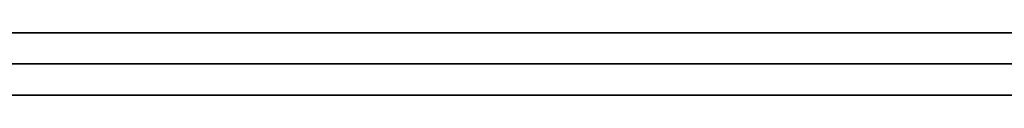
# Model space of a CAD drawing. Extents: x -3.09 to 3.09, y -0.36 to 1.94.
# Tile 22 of 168: x -2.274785 to -2.268479, y 1.8416 to 1.842. Entities that reach past the tile are written whole.
import ezdxf

# ---------------------------------------------------------------- set-up
doc = ezdxf.new("R2010")
doc.units = 0
doc.layers.get('0').update_dxf_attribs({"linetype": 'CONTINUOUS'})

# ---------------------------------------------------------------- blocks, each defined once
blk = doc.blocks.new('*U1')
at = {"extrusion": (0, 1, 0)}
for p, q in [((-3.01875, 1.842, 0.83), (3.01875, 1.842, 0.83)), ((3.01875, 1.842, -0.83), (-3.01875, 1.842, -0.83)), ((-2.92375, 1.842, -0.815), (2.92375, 1.842, -0.815)), ((2.92375, 1.842, 0.815), (-2.92375, 1.842, 0.815)), ((2.92375, 1.842, -0.7525), (-2.92375, 1.842, -0.7525)), ((-2.92375, 1.842, 0.7525), (2.92375, 1.842, 0.7525)), ((-2.71875, 1.842, -0.61), (-1.93875, 1.842, -0.61)), ((-1.93875, 1.842, -0.36), (-2.71875, 1.842, -0.36)), ((-2.45875, 1.842, -0.25), (-0.01875, 1.842, -0.25)), ((-0.01875, 1.842, 0.25), (-2.45875, 1.842, 0.25)), ((-1.93875, 1.8418, -0.61), (-2.71875, 1.8418, -0.61)), ((-2.71875, 1.8418, -0.36), (-1.93875, 1.8418, -0.36)), ((-2.45875, 1.8418, 0.25), (-0.01875, 1.8418, 0.25)), ((-0.01875, 1.8418, -0.25), (-2.45875, 1.8418, -0.25)), ((2.92375, 1.8416, -0.815), (-2.92375, 1.8416, -0.815)), ((-2.92375, 1.8416, 0.815), (2.92375, 1.8416, 0.815)), ((2.92375, 1.8416, -0.7525), (-2.92375, 1.8416, -0.7525)), ((-2.92375, 1.8416, 0.7525), (2.92375, 1.8416, 0.7525))]:
    blk.add_line(p, q, dxfattribs=at)
at = {"extrusion": (0, 0, -1)}
for p, q in [((-3.01875, 1.842, 0.83), (3.01875, 1.842, 0.83)), ((2.92375, 1.842, -0.7525), (-2.92375, 1.842, -0.7525)), ((2.92375, 1.842, 0.815), (-2.92375, 1.842, 0.815)), ((-1.93875, 1.842, -0.36), (-2.71875, 1.842, -0.36)), ((-0.01875, 1.842, 0.25), (-2.45875, 1.842, 0.25)), ((-2.71875, 1.8418, -0.36), (-1.93875, 1.8418, -0.36)), ((-2.45875, 1.8418, 0.25), (-0.01875, 1.8418, 0.25)), ((2.92375, 1.8416, -0.7525), (-2.92375, 1.8416, -0.7525)), ((-2.92375, 1.8416, 0.815), (2.92375, 1.8416, 0.815))]:
    blk.add_line(p, q, dxfattribs=at)
for p, q in [((3.01875, 1.842, -0.83), (-3.01875, 1.842, -0.83)), ((-2.92375, 1.842, 0.7525), (2.92375, 1.842, 0.7525)), ((-2.92375, 1.842, -0.815), (2.92375, 1.842, -0.815)), ((-2.71875, 1.842, -0.61), (-1.93875, 1.842, -0.61)), ((-2.45875, 1.842, -0.25), (-0.01875, 1.842, -0.25)), ((-1.93875, 1.8418, -0.61), (-2.71875, 1.8418, -0.61)), ((-0.01875, 1.8418, -0.25), (-2.45875, 1.8418, -0.25)), ((-2.92375, 1.8416, 0.7525), (2.92375, 1.8416, 0.7525)), ((2.92375, 1.8416, -0.815), (-2.92375, 1.8416, -0.815))]:
    blk.add_line(p, q)
for points in [[(-2.26834, 1.8418, -0.434939), (-2.26865, 1.8418, -0.43502), (-2.26896, 1.8418, -0.435103), (-2.26927, 1.8418, -0.435188), (-2.26958, 1.8418, -0.435275), (-2.26988, 1.8418, -0.435364), (-2.27018, 1.8418, -0.435455), (-2.27048, 1.8418, -0.435548), (-2.27078, 1.8418, -0.435644), (-2.27108, 1.8418, -0.435742), (-2.27137, 1.8418, -0.435842), (-2.27166, 1.8418, -0.435944), (-2.27196, 1.8418, -0.436048), (-2.27225, 1.8418, -0.436154), (-2.27253, 1.8418, -0.436263), (-2.27282, 1.8418, -0.436373), (-2.2731, 1.8418, -0.436486), (-2.27339, 1.8418, -0.436601), (-2.27367, 1.8418, -0.436718), (-2.27395, 1.8418, -0.436837), (-2.27423, 1.8418, -0.436959), (-2.2745, 1.8418, -0.437082), (-2.27478, 1.8418, -0.437208), (-2.27505, 1.8418, -0.437336)], [(-2.26834, 1.8418, -0.434939), (-2.26865, 1.8418, -0.43502), (-2.26896, 1.8418, -0.435103), (-2.26927, 1.8418, -0.435188), (-2.26958, 1.8418, -0.435275), (-2.26988, 1.8418, -0.435364), (-2.27018, 1.8418, -0.435455), (-2.27048, 1.8418, -0.435548), (-2.27078, 1.8418, -0.435644), (-2.27108, 1.8418, -0.435742), (-2.27137, 1.8418, -0.435842), (-2.27166, 1.8418, -0.435944), (-2.27196, 1.8418, -0.436048), (-2.27225, 1.8418, -0.436154), (-2.27253, 1.8418, -0.436263), (-2.27282, 1.8418, -0.436373), (-2.2731, 1.8418, -0.436486), (-2.27339, 1.8418, -0.436601), (-2.27367, 1.8418, -0.436718), (-2.27395, 1.8418, -0.436837), (-2.27423, 1.8418, -0.436959), (-2.2745, 1.8418, -0.437082), (-2.27478, 1.8418, -0.437208), (-2.27505, 1.8418, -0.437336)], [(-2.27482, 1.8418, -0.454418), (-2.2747, 1.8418, -0.454241), (-2.27458, 1.8418, -0.454065), (-2.27445, 1.8418, -0.453891), (-2.27433, 1.8418, -0.453719), (-2.2742, 1.8418, -0.453548), (-2.27407, 1.8418, -0.453378), (-2.27394, 1.8418, -0.45321), (-2.27381, 1.8418, -0.453043), (-2.27367, 1.8418, -0.452877), (-2.27354, 1.8418, -0.452713), (-2.2734, 1.8418, -0.452551), (-2.27326, 1.8418, -0.45239), (-2.27312, 1.8418, -0.45223), (-2.27298, 1.8418, -0.452071), (-2.27284, 1.8418, -0.451914), (-2.27269, 1.8418, -0.451759), (-2.27255, 1.8418, -0.451605), (-2.2724, 1.8418, -0.451453), (-2.27225, 1.8418, -0.451302), (-2.2721, 1.8418, -0.451153), (-2.27195, 1.8418, -0.451005), (-2.2718, 1.8418, -0.45086), (-2.27165, 1.8418, -0.450715), (-2.27149, 1.8418, -0.450573), (-2.27134, 1.8418, -0.450432), (-2.27118, 1.8418, -0.450293), (-2.27102, 1.8418, -0.450155), (-2.27086, 1.8418, -0.450019), (-2.2707, 1.8418, -0.449885), (-2.27054, 1.8418, -0.449752), (-2.27038, 1.8418, -0.449621), (-2.27022, 1.8418, -0.449491), (-2.27005, 1.8418, -0.449363), (-2.26988, 1.8418, -0.449237), (-2.26972, 1.8418, -0.449112), (-2.26955, 1.8418, -0.448989), (-2.26938, 1.8418, -0.448868), (-2.26921, 1.8418, -0.448748), (-2.26904, 1.8418, -0.44863), (-2.26886, 1.8418, -0.448514), (-2.26869, 1.8418, -0.448399), (-2.26851, 1.8418, -0.448286), (-2.26833, 1.8418, -0.448174)], [(-2.26848, 1.8418, -0.510449), (-2.26859, 1.8418, -0.510293), (-2.2687, 1.8418, -0.510136), (-2.26881, 1.8418, -0.50998), (-2.26893, 1.8418, -0.509822), (-2.26904, 1.8418, -0.509664), (-2.26915, 1.8418, -0.509506), (-2.26925, 1.8418, -0.509347), (-2.26936, 1.8418, -0.509188), (-2.26947, 1.8418, -0.509028), (-2.26958, 1.8418, -0.508867), (-2.26969, 1.8418, -0.508706), (-2.26979, 1.8418, -0.508545), (-2.2699, 1.8418, -0.508383), (-2.27, 1.8418, -0.508221), (-2.27011, 1.8418, -0.508058), (-2.27021, 1.8418, -0.507894), (-2.27032, 1.8418, -0.50773), (-2.27042, 1.8418, -0.507566), (-2.27052, 1.8418, -0.507401), (-2.27063, 1.8418, -0.507235), (-2.27073, 1.8418, -0.507069), (-2.27083, 1.8418, -0.506903), (-2.27093, 1.8418, -0.506735), (-2.27103, 1.8418, -0.506568), (-2.27113, 1.8418, -0.5064), (-2.27123, 1.8418, -0.506231), (-2.27133, 1.8418, -0.506062), (-2.27142, 1.8418, -0.505893), (-2.27152, 1.8418, -0.505722), (-2.27162, 1.8418, -0.505552), (-2.27171, 1.8418, -0.505381), (-2.27181, 1.8418, -0.505209), (-2.2719, 1.8418, -0.505037), (-2.272, 1.8418, -0.504864), (-2.27209, 1.8418, -0.504691), (-2.27219, 1.8418, -0.504517), (-2.27228, 1.8418, -0.504343), (-2.27237, 1.8418, -0.504168), (-2.27246, 1.8418, -0.503993), (-2.27255, 1.8418, -0.503818), (-2.27265, 1.8418, -0.503641), (-2.27274, 1.8418, -0.503465), (-2.27283, 1.8418, -0.503287), (-2.27291, 1.8418, -0.50311), (-2.273, 1.8418, -0.502931), (-2.27309, 1.8418, -0.502752), (-2.27318, 1.8418, -0.502573), (-2.27327, 1.8418, -0.502393), (-2.27335, 1.8418, -0.502213), (-2.27344, 1.8418, -0.502032), (-2.27352, 1.8418, -0.501851), (-2.27361, 1.8418, -0.501669), (-2.27369, 1.8418, -0.501487), (-2.27378, 1.8418, -0.501304), (-2.27386, 1.8418, -0.50112), (-2.27394, 1.8418, -0.500937), (-2.27402, 1.8418, -0.500752), (-2.2741, 1.8418, -0.500567), (-2.27419, 1.8418, -0.500382), (-2.27427, 1.8418, -0.500196), (-2.27435, 1.8418, -0.500009), (-2.27442, 1.8418, -0.499823), (-2.2745, 1.8418, -0.499635), (-2.27458, 1.8418, -0.499447), (-2.27466, 1.8418, -0.499259), (-2.27474, 1.8418, -0.49907), (-2.27481, 1.8418, -0.49888)], [(-2.26848, 1.8418, -0.510449), (-2.26859, 1.8418, -0.510293), (-2.2687, 1.8418, -0.510136), (-2.26881, 1.8418, -0.50998), (-2.26893, 1.8418, -0.509822), (-2.26904, 1.8418, -0.509664), (-2.26915, 1.8418, -0.509506), (-2.26925, 1.8418, -0.509347), (-2.26936, 1.8418, -0.509188), (-2.26947, 1.8418, -0.509028), (-2.26958, 1.8418, -0.508867), (-2.26969, 1.8418, -0.508706), (-2.26979, 1.8418, -0.508545), (-2.2699, 1.8418, -0.508383), (-2.27, 1.8418, -0.508221), (-2.27011, 1.8418, -0.508058), (-2.27021, 1.8418, -0.507894), (-2.27032, 1.8418, -0.50773), (-2.27042, 1.8418, -0.507566), (-2.27052, 1.8418, -0.507401), (-2.27063, 1.8418, -0.507235), (-2.27073, 1.8418, -0.507069), (-2.27083, 1.8418, -0.506903), (-2.27093, 1.8418, -0.506735), (-2.27103, 1.8418, -0.506568), (-2.27113, 1.8418, -0.5064), (-2.27123, 1.8418, -0.506231), (-2.27133, 1.8418, -0.506062), (-2.27142, 1.8418, -0.505893), (-2.27152, 1.8418, -0.505722), (-2.27162, 1.8418, -0.505552), (-2.27171, 1.8418, -0.505381), (-2.27181, 1.8418, -0.505209), (-2.2719, 1.8418, -0.505037), (-2.272, 1.8418, -0.504864), (-2.27209, 1.8418, -0.504691), (-2.27219, 1.8418, -0.504517), (-2.27228, 1.8418, -0.504343), (-2.27237, 1.8418, -0.504168), (-2.27246, 1.8418, -0.503993), (-2.27255, 1.8418, -0.503818), (-2.27265, 1.8418, -0.503641), (-2.27274, 1.8418, -0.503465), (-2.27283, 1.8418, -0.503287), (-2.27291, 1.8418, -0.50311), (-2.273, 1.8418, -0.502931), (-2.27309, 1.8418, -0.502752), (-2.27318, 1.8418, -0.502573), (-2.27327, 1.8418, -0.502393), (-2.27335, 1.8418, -0.502213), (-2.27344, 1.8418, -0.502032), (-2.27352, 1.8418, -0.501851), (-2.27361, 1.8418, -0.501669), (-2.27369, 1.8418, -0.501487), (-2.27378, 1.8418, -0.501304), (-2.27386, 1.8418, -0.50112), (-2.27394, 1.8418, -0.500937), (-2.27402, 1.8418, -0.500752), (-2.2741, 1.8418, -0.500567), (-2.27419, 1.8418, -0.500382), (-2.27427, 1.8418, -0.500196), (-2.27435, 1.8418, -0.500009), (-2.27442, 1.8418, -0.499823), (-2.2745, 1.8418, -0.499635), (-2.27458, 1.8418, -0.499447), (-2.27466, 1.8418, -0.499259), (-2.27474, 1.8418, -0.49907), (-2.27481, 1.8418, -0.49888)], [(-2.27482, 1.8418, -0.454418), (-2.2747, 1.8418, -0.454241), (-2.27458, 1.8418, -0.454065), (-2.27445, 1.8418, -0.453891), (-2.27433, 1.8418, -0.453719), (-2.2742, 1.8418, -0.453548), (-2.27407, 1.8418, -0.453378), (-2.27394, 1.8418, -0.45321), (-2.27381, 1.8418, -0.453043), (-2.27367, 1.8418, -0.452877), (-2.27354, 1.8418, -0.452713), (-2.2734, 1.8418, -0.452551), (-2.27326, 1.8418, -0.45239), (-2.27312, 1.8418, -0.45223), (-2.27298, 1.8418, -0.452071), (-2.27284, 1.8418, -0.451914), (-2.27269, 1.8418, -0.451759), (-2.27255, 1.8418, -0.451605), (-2.2724, 1.8418, -0.451453), (-2.27225, 1.8418, -0.451302), (-2.2721, 1.8418, -0.451153), (-2.27195, 1.8418, -0.451005), (-2.2718, 1.8418, -0.45086), (-2.27165, 1.8418, -0.450715), (-2.27149, 1.8418, -0.450573), (-2.27134, 1.8418, -0.450432), (-2.27118, 1.8418, -0.450293), (-2.27102, 1.8418, -0.450155), (-2.27086, 1.8418, -0.450019), (-2.2707, 1.8418, -0.449885), (-2.27054, 1.8418, -0.449752), (-2.27038, 1.8418, -0.449621), (-2.27022, 1.8418, -0.449491), (-2.27005, 1.8418, -0.449363), (-2.26988, 1.8418, -0.449237), (-2.26972, 1.8418, -0.449112), (-2.26955, 1.8418, -0.448989), (-2.26938, 1.8418, -0.448868), (-2.26921, 1.8418, -0.448748), (-2.26904, 1.8418, -0.44863), (-2.26886, 1.8418, -0.448514), (-2.26869, 1.8418, -0.448399), (-2.26851, 1.8418, -0.448286), (-2.26833, 1.8418, -0.448174)], [(-2.27479, 1.8418, -0.521483), (-2.27462, 1.8418, -0.521655), (-2.27445, 1.8418, -0.521826), (-2.27428, 1.8418, -0.521996), (-2.27411, 1.8418, -0.522166), (-2.27394, 1.8418, -0.522335), (-2.27376, 1.8418, -0.522503), (-2.27359, 1.8418, -0.522671), (-2.27341, 1.8418, -0.522837), (-2.27324, 1.8418, -0.523003), (-2.27306, 1.8418, -0.523168), (-2.27288, 1.8418, -0.523333), (-2.2727, 1.8418, -0.523496), (-2.27252, 1.8418, -0.523659), (-2.27234, 1.8418, -0.523821), (-2.27216, 1.8418, -0.523982), (-2.27198, 1.8418, -0.524143), (-2.2718, 1.8418, -0.524302), (-2.27161, 1.8418, -0.524461), (-2.27143, 1.8418, -0.524619), (-2.27124, 1.8418, -0.524776), (-2.27106, 1.8418, -0.524933), (-2.27087, 1.8418, -0.525089), (-2.27069, 1.8418, -0.525244), (-2.2705, 1.8418, -0.525398), (-2.27031, 1.8418, -0.525551), (-2.27012, 1.8418, -0.525704), (-2.26993, 1.8418, -0.525856), (-2.26974, 1.8418, -0.526007), (-2.26954, 1.8418, -0.526157), (-2.26935, 1.8418, -0.526306), (-2.26916, 1.8418, -0.526455), (-2.26896, 1.8418, -0.526603), (-2.26877, 1.8418, -0.52675), (-2.26857, 1.8418, -0.526897), (-2.26838, 1.8418, -0.527042)], [(-2.27479, 1.8418, -0.521483), (-2.27462, 1.8418, -0.521655), (-2.27445, 1.8418, -0.521826), (-2.27428, 1.8418, -0.521996), (-2.27411, 1.8418, -0.522166), (-2.27394, 1.8418, -0.522335), (-2.27376, 1.8418, -0.522503), (-2.27359, 1.8418, -0.522671), (-2.27341, 1.8418, -0.522837), (-2.27324, 1.8418, -0.523003), (-2.27306, 1.8418, -0.523168), (-2.27288, 1.8418, -0.523333), (-2.2727, 1.8418, -0.523496), (-2.27252, 1.8418, -0.523659), (-2.27234, 1.8418, -0.523821), (-2.27216, 1.8418, -0.523982), (-2.27198, 1.8418, -0.524143), (-2.2718, 1.8418, -0.524302), (-2.27161, 1.8418, -0.524461), (-2.27143, 1.8418, -0.524619), (-2.27124, 1.8418, -0.524776), (-2.27106, 1.8418, -0.524933), (-2.27087, 1.8418, -0.525089), (-2.27069, 1.8418, -0.525244), (-2.2705, 1.8418, -0.525398), (-2.27031, 1.8418, -0.525551), (-2.27012, 1.8418, -0.525704), (-2.26993, 1.8418, -0.525856), (-2.26974, 1.8418, -0.526007), (-2.26954, 1.8418, -0.526157), (-2.26935, 1.8418, -0.526306), (-2.26916, 1.8418, -0.526455), (-2.26896, 1.8418, -0.526603), (-2.26877, 1.8418, -0.52675), (-2.26857, 1.8418, -0.526897), (-2.26838, 1.8418, -0.527042)], [(-2.26836, 1.8418, -0.510606), (-2.26848, 1.8418, -0.510449)], [(-2.26836, 1.8418, -0.510606), (-2.26848, 1.8418, -0.510449)], [(-2.27509, 1.8416, -0.437356), (-2.27468, 1.8416, -0.437164), (-2.27427, 1.8416, -0.436977), (-2.27385, 1.8416, -0.436795), (-2.27343, 1.8416, -0.436617), (-2.273, 1.8416, -0.436445), (-2.27257, 1.8416, -0.436277), (-2.27214, 1.8416, -0.436115), (-2.2717, 1.8416, -0.435957), (-2.27126, 1.8416, -0.435804), (-2.27081, 1.8416, -0.435655), (-2.27037, 1.8416, -0.435512), (-2.26991, 1.8416, -0.435374), (-2.26946, 1.8416, -0.43524), (-2.26899, 1.8416, -0.435111), (-2.26853, 1.8416, -0.434987), (-2.26806, 1.8416, -0.434868)], [(-2.27509, 1.8416, -0.437356), (-2.27468, 1.8416, -0.437164), (-2.27427, 1.8416, -0.436977), (-2.27385, 1.8416, -0.436795), (-2.27343, 1.8416, -0.436617), (-2.273, 1.8416, -0.436445), (-2.27257, 1.8416, -0.436277), (-2.27214, 1.8416, -0.436115), (-2.2717, 1.8416, -0.435957), (-2.27126, 1.8416, -0.435804), (-2.27081, 1.8416, -0.435655), (-2.27037, 1.8416, -0.435512), (-2.26991, 1.8416, -0.435374), (-2.26946, 1.8416, -0.43524), (-2.26899, 1.8416, -0.435111), (-2.26853, 1.8416, -0.434987), (-2.26806, 1.8416, -0.434868)], [(-2.27486, 1.8416, -0.454469), (-2.27467, 1.8416, -0.454203), (-2.27449, 1.8416, -0.453941), (-2.2743, 1.8416, -0.453681), (-2.2741, 1.8416, -0.453425), (-2.27391, 1.8416, -0.453172), (-2.27371, 1.8416, -0.452922), (-2.2735, 1.8416, -0.452675), (-2.2733, 1.8416, -0.452431), (-2.27309, 1.8416, -0.452191), (-2.27287, 1.8416, -0.451954), (-2.27266, 1.8416, -0.45172), (-2.27244, 1.8416, -0.45149), (-2.27221, 1.8416, -0.451263), (-2.27199, 1.8416, -0.45104), (-2.27176, 1.8416, -0.450821), (-2.27153, 1.8416, -0.450605), (-2.27129, 1.8416, -0.450393), (-2.27106, 1.8416, -0.450185), (-2.27082, 1.8416, -0.449981), (-2.27058, 1.8416, -0.44978), (-2.27033, 1.8416, -0.449583), (-2.27008, 1.8416, -0.449389), (-2.26983, 1.8416, -0.4492), (-2.26958, 1.8416, -0.449014), (-2.26933, 1.8416, -0.448831), (-2.26907, 1.8416, -0.448652), (-2.26881, 1.8416, -0.448477), (-2.26854, 1.8416, -0.448306), (-2.26828, 1.8416, -0.448138)], [(-2.26848, 1.8416, -0.510449), (-2.26865, 1.8416, -0.510214), (-2.26882, 1.8416, -0.509978), (-2.26898, 1.8416, -0.509741), (-2.26915, 1.8416, -0.509503), (-2.26931, 1.8416, -0.509264), (-2.26947, 1.8416, -0.509024), (-2.26964, 1.8416, -0.508783), (-2.2698, 1.8416, -0.50854), (-2.26996, 1.8416, -0.508296), (-2.27011, 1.8416, -0.508051), (-2.27027, 1.8416, -0.507805), (-2.27043, 1.8416, -0.507558), (-2.27058, 1.8416, -0.507309), (-2.27073, 1.8416, -0.50706), (-2.27088, 1.8416, -0.506809), (-2.27104, 1.8416, -0.506557), (-2.27118, 1.8416, -0.506304), (-2.27133, 1.8416, -0.50605), (-2.27148, 1.8416, -0.505795), (-2.27163, 1.8416, -0.505538), (-2.27177, 1.8416, -0.505281), (-2.27191, 1.8416, -0.505022), (-2.27205, 1.8416, -0.504762), (-2.2722, 1.8416, -0.504501), (-2.27233, 1.8416, -0.504239), (-2.27247, 1.8416, -0.503975), (-2.27261, 1.8416, -0.503711), (-2.27275, 1.8416, -0.503445), (-2.27288, 1.8416, -0.503178), (-2.27301, 1.8416, -0.50291), (-2.27315, 1.8416, -0.502641), (-2.27328, 1.8416, -0.502371), (-2.27341, 1.8416, -0.502099), (-2.27353, 1.8416, -0.501827), (-2.27366, 1.8416, -0.501553), (-2.27379, 1.8416, -0.501278), (-2.27391, 1.8416, -0.501002), (-2.27404, 1.8416, -0.500725), (-2.27416, 1.8416, -0.500446), (-2.27428, 1.8416, -0.500167), (-2.2744, 1.8416, -0.499886), (-2.27452, 1.8416, -0.499604), (-2.27463, 1.8416, -0.499321), (-2.27475, 1.8416, -0.499037), (-2.27486, 1.8416, -0.498752)], [(-2.26848, 1.8416, -0.510449), (-2.26865, 1.8416, -0.510214), (-2.26882, 1.8416, -0.509978), (-2.26898, 1.8416, -0.509741), (-2.26915, 1.8416, -0.509503), (-2.26931, 1.8416, -0.509264), (-2.26947, 1.8416, -0.509024), (-2.26964, 1.8416, -0.508783), (-2.2698, 1.8416, -0.50854), (-2.26996, 1.8416, -0.508296), (-2.27011, 1.8416, -0.508051), (-2.27027, 1.8416, -0.507805), (-2.27043, 1.8416, -0.507558), (-2.27058, 1.8416, -0.507309), (-2.27073, 1.8416, -0.50706), (-2.27088, 1.8416, -0.506809), (-2.27104, 1.8416, -0.506557), (-2.27118, 1.8416, -0.506304), (-2.27133, 1.8416, -0.50605), (-2.27148, 1.8416, -0.505795), (-2.27163, 1.8416, -0.505538), (-2.27177, 1.8416, -0.505281), (-2.27191, 1.8416, -0.505022), (-2.27205, 1.8416, -0.504762), (-2.2722, 1.8416, -0.504501), (-2.27233, 1.8416, -0.504239), (-2.27247, 1.8416, -0.503975), (-2.27261, 1.8416, -0.503711), (-2.27275, 1.8416, -0.503445), (-2.27288, 1.8416, -0.503178), (-2.27301, 1.8416, -0.50291), (-2.27315, 1.8416, -0.502641), (-2.27328, 1.8416, -0.502371), (-2.27341, 1.8416, -0.502099), (-2.27353, 1.8416, -0.501827), (-2.27366, 1.8416, -0.501553), (-2.27379, 1.8416, -0.501278), (-2.27391, 1.8416, -0.501002), (-2.27404, 1.8416, -0.500725), (-2.27416, 1.8416, -0.500446), (-2.27428, 1.8416, -0.500167), (-2.2744, 1.8416, -0.499886), (-2.27452, 1.8416, -0.499604), (-2.27463, 1.8416, -0.499321), (-2.27475, 1.8416, -0.499037), (-2.27486, 1.8416, -0.498752)], [(-2.27486, 1.8416, -0.454469), (-2.27467, 1.8416, -0.454203), (-2.27449, 1.8416, -0.453941), (-2.2743, 1.8416, -0.453681), (-2.2741, 1.8416, -0.453425), (-2.27391, 1.8416, -0.453172), (-2.27371, 1.8416, -0.452922), (-2.2735, 1.8416, -0.452675), (-2.2733, 1.8416, -0.452431), (-2.27309, 1.8416, -0.452191), (-2.27287, 1.8416, -0.451954), (-2.27266, 1.8416, -0.45172), (-2.27244, 1.8416, -0.45149), (-2.27221, 1.8416, -0.451263), (-2.27199, 1.8416, -0.45104), (-2.27176, 1.8416, -0.450821), (-2.27153, 1.8416, -0.450605), (-2.27129, 1.8416, -0.450393), (-2.27106, 1.8416, -0.450185), (-2.27082, 1.8416, -0.449981), (-2.27058, 1.8416, -0.44978), (-2.27033, 1.8416, -0.449583), (-2.27008, 1.8416, -0.449389), (-2.26983, 1.8416, -0.4492), (-2.26958, 1.8416, -0.449014), (-2.26933, 1.8416, -0.448831), (-2.26907, 1.8416, -0.448652), (-2.26881, 1.8416, -0.448477), (-2.26854, 1.8416, -0.448306), (-2.26828, 1.8416, -0.448138)], [(-2.26825, 1.8416, -0.527136), (-2.26854, 1.8416, -0.526917), (-2.26884, 1.8416, -0.526697), (-2.26913, 1.8416, -0.526475), (-2.26942, 1.8416, -0.526251), (-2.26971, 1.8416, -0.526026), (-2.27, 1.8416, -0.525798), (-2.27029, 1.8416, -0.525569), (-2.27057, 1.8416, -0.525338), (-2.27085, 1.8416, -0.525106), (-2.27113, 1.8416, -0.524871), (-2.27141, 1.8416, -0.524635), (-2.27169, 1.8416, -0.524397), (-2.27196, 1.8416, -0.524158), (-2.27224, 1.8416, -0.523916), (-2.27251, 1.8416, -0.523673), (-2.27278, 1.8416, -0.523428), (-2.27305, 1.8416, -0.523181), (-2.27331, 1.8416, -0.522933), (-2.27358, 1.8416, -0.522683), (-2.27384, 1.8416, -0.522431), (-2.2741, 1.8416, -0.522177), (-2.27436, 1.8416, -0.521921), (-2.27462, 1.8416, -0.521664), (-2.27487, 1.8416, -0.521405)], [(-2.26825, 1.8416, -0.527136), (-2.26854, 1.8416, -0.526917), (-2.26884, 1.8416, -0.526697), (-2.26913, 1.8416, -0.526475), (-2.26942, 1.8416, -0.526251), (-2.26971, 1.8416, -0.526026), (-2.27, 1.8416, -0.525798), (-2.27029, 1.8416, -0.525569), (-2.27057, 1.8416, -0.525338), (-2.27085, 1.8416, -0.525106), (-2.27113, 1.8416, -0.524871), (-2.27141, 1.8416, -0.524635), (-2.27169, 1.8416, -0.524397), (-2.27196, 1.8416, -0.524158), (-2.27224, 1.8416, -0.523916), (-2.27251, 1.8416, -0.523673), (-2.27278, 1.8416, -0.523428), (-2.27305, 1.8416, -0.523181), (-2.27331, 1.8416, -0.522933), (-2.27358, 1.8416, -0.522683), (-2.27384, 1.8416, -0.522431), (-2.2741, 1.8416, -0.522177), (-2.27436, 1.8416, -0.521921), (-2.27462, 1.8416, -0.521664), (-2.27487, 1.8416, -0.521405)], [(-2.2683, 1.8416, -0.510684), (-2.26848, 1.8416, -0.510449)], [(-2.2683, 1.8416, -0.510684), (-2.26848, 1.8416, -0.510449)]]:
    blk.add_polyline3d(points)

msp = doc.modelspace()

# ---------------------------------------------------------------- block references
msp.add_blockref('*U1', (0, 0))

doc.saveas('drawing.dxf')
